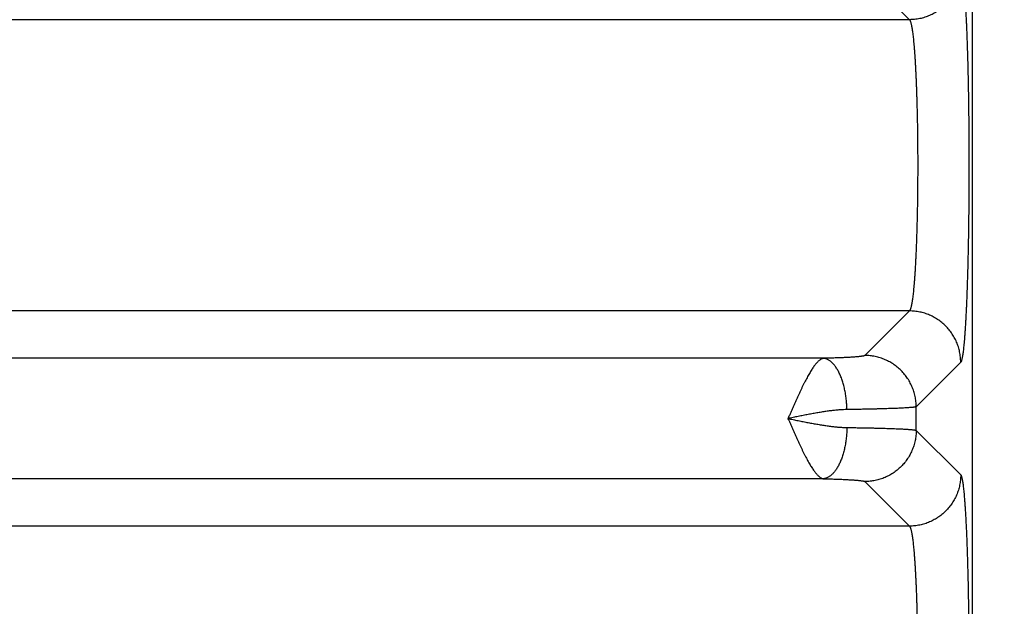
# Model space of a CAD drawing. Header units: inches. Extents: x 0 to 34, y 0 to 22.
# Tile 22 of 111: x 7.682 to 8.449, y 7.85 to 8.307. Entities that reach past the tile are written whole.
import ezdxf

# ---------------------------------------------------------------- set-up
doc = ezdxf.new("R2010")
doc.units = ezdxf.units.IN
doc.header["$LTSCALE"] = 1.87
doc.header["$MEASUREMENT"] = 0
doc.layers.get('0').update_dxf_attribs({"linetype": 'CONTINUOUS'})
doc.layers.add('DIMENSIONS', color=7, linetype='CONTINUOUS')
doc.styles.get("Standard").update_dxf_attribs({"font": 'txt', "width": 0.8})
doc.dimstyles.new('DIMSTYLE_1', dxfattribs={"dimtxt": 0.125, "dimasz": 0.18, "dimexe": 0.18, "dimexo": 0.0625, "dimgap": 0.09, "dimtad": 0, "dimtih": 1, "dimtoh": 1, "dimdec": 3, "dimzin": 4, "dimdsep": 46, "dimtxsty": 'STANDARD', "dimblk": '_FILLED', "dimblk1": '_FILLED', "dimblk2": '_FILLED', "dimcen": 0.09, "dimadec": 0, "dimazin": 0, "dimtp": 0.01, "dimtm": 0.01, "dimtfac": 1, "dimtdec": 3, "dimtofl": 0, "dimtmove": 0, "dimatfit": 3, "dimldrblk": '_FILLED', "dimfxl": 1, "dimtolj": 1, "dimtzin": 4, "dimarcsym": 0})

# ---------------------------------------------------------------- blocks, each defined once
blk = doc.blocks.new('_FILLED')
at = {"color": 0, "linetype": 'BYBLOCK'}
blk.add_solid([(0, 0), (-1, 0.1736), (-1, -0.1736)], dxfattribs=at)
blk = doc.blocks.new('*D5')
at = {"layer": 'DIMENSIONS', "color": 2, "linetype": 'CONTINUOUS'}
for p, q in [((8.35231, 9.41602), (10.04931, 9.41602)), ((9.92431, 9.41602), (9.92431, 8.18981)), ((9.92431, 5.68002), (9.92431, 7.75231)), ((8.18075, 5.68002), (10.04931, 5.68002))]:
    blk.add_line(p, q, dxfattribs=at)
at = {"layer": 'DIMENSIONS', "color": 2, "linetype": 'CONTINUOUS', "xscale": 0.18, "yscale": 0.18, "zscale": 0.18}
for p, rotation in [((9.92431, 9.41602), 90), ((9.92431, 5.68002), 270)]:
    blk.add_blockref('_FILLED', p, dxfattribs=dict(at, rotation=rotation))
at = {"layer": 'DIMENSIONS', "color": 2, "linetype": 'CONTINUOUS', "width": 0.8}
for s, p in [('3.736', (9.57431, 8.00231)), ('[', (9.57431, 7.81481)), (']', (10.17431, 7.81481)), ('94.89', (9.67431, 7.81481))]:
    blk.add_text(s, height=0.125, dxfattribs=at).set_placement(p)

msp = doc.modelspace()

# ---------------------------------------------------------------- linework, layer by layer
at = {"color": 7, "linetype": 'CONTINUOUS'}
for p, q in [((8.42431, 5.96592), (8.42431, 9.24856)), ((8.3405, 8.34184), (8.37524, 8.30711)), ((8.37524, 8.30711), (5.00439, 8.30711)), ((8.42432, 8.19999), (8.42438, 8.2065)), ((8.37524, 8.07993), (5.00439, 8.07993)), ((8.37524, 8.07993), (8.3405, 8.04519)), ((8.30811, 8.04298), (5.07151, 8.04298)), ((8.4152, 8.03997), (8.38046, 8.00523)), ((8.38046, 7.98681), (8.38046, 8.00523)), ((8.38046, 7.98681), (8.4152, 7.95207)), ((8.30811, 7.94906), (5.07151, 7.94906)), ((8.3405, 7.94684), (8.37524, 7.91211)), ((8.37524, 7.91211), (5.00439, 7.91211))]:
    msp.add_line(p, q, dxfattribs=at)
msp.add_lwpolyline([(8.42438, 8.20651), (8.42436, 8.20693), (8.42432, 8.20734), (8.42431, 8.20736)], dxfattribs=at)
for points, knots in [([(8.4152, 8.34707), (8.4152, 8.34639), (8.41516, 8.34504), (8.415, 8.34303), (8.41474, 8.34102), (8.41438, 8.33903), (8.41392, 8.33706), (8.41336, 8.33511), (8.41271, 8.3332), (8.41195, 8.33132), (8.4111, 8.32948), (8.41017, 8.32769), (8.40914, 8.32594), (8.40802, 8.32425), (8.40682, 8.32262), (8.40554, 8.32105), (8.40418, 8.31955), (8.40275, 8.31812), (8.40125, 8.31676), (8.39968, 8.31548), (8.39805, 8.31428), (8.39636, 8.31317), (8.39462, 8.31214), (8.39282, 8.3112), (8.39098, 8.31035), (8.3891, 8.3096), (8.38719, 8.30894), (8.38524, 8.30838), (8.38327, 8.30792), (8.38128, 8.30756), (8.37928, 8.3073), (8.37726, 8.30714), (8.37591, 8.30711), (8.37524, 8.30711)], [0, 0, 0, 0, 0.03224, 0.064483, 0.09673, 0.128979, 0.161231, 0.193486, 0.225743, 0.258003, 0.290265, 0.322528, 0.354794, 0.387061, 0.419328, 0.451597, 0.483866, 0.516135, 0.548404, 0.580673, 0.61294, 0.645207, 0.677472, 0.709736, 0.741998, 0.774257, 0.806515, 0.838769, 0.871021, 0.903271, 0.935517, 0.96776, 1, 1, 1, 1]), ([(8.4152, 8.34707), (8.4153, 8.34697), (8.41549, 8.34667), (8.41572, 8.3461), (8.41596, 8.34534), (8.4162, 8.34436), (8.41644, 8.34319), (8.41667, 8.34181), (8.41691, 8.34023), (8.41714, 8.33845), (8.41737, 8.33648), (8.4176, 8.33431), (8.41782, 8.33196), (8.41804, 8.32941), (8.41826, 8.32668), (8.41847, 8.32377), (8.41868, 8.32068), (8.41888, 8.31742), (8.41907, 8.314), (8.41926, 8.31041), (8.41945, 8.30666), (8.41963, 8.30276), (8.4198, 8.29871), (8.41996, 8.29452), (8.42012, 8.29019), (8.42027, 8.28573), (8.42042, 8.28115), (8.42056, 8.27645), (8.42069, 8.27163), (8.42081, 8.26671), (8.42092, 8.26169), (8.42103, 8.25658), (8.42112, 8.25139), (8.42121, 8.24612), (8.42129, 8.24077), (8.42136, 8.23536), (8.42143, 8.2299), (8.42148, 8.22439), (8.42152, 8.21883), (8.42156, 8.21324), (8.42159, 8.20762), (8.42161, 8.20199), (8.42162, 8.19634), (8.42162, 8.19069), (8.42161, 8.18504), (8.42159, 8.17941), (8.42156, 8.17379), (8.42152, 8.1682), (8.42148, 8.16265), (8.42143, 8.15713), (8.42136, 8.15167), (8.42129, 8.14626), (8.42121, 8.14092), (8.42112, 8.13564), (8.42103, 8.13045), (8.42092, 8.12534), (8.42081, 8.12032), (8.42069, 8.1154), (8.42056, 8.11059), (8.42042, 8.10589), (8.42027, 8.1013), (8.42012, 8.09684), (8.41996, 8.09252), (8.4198, 8.08833), (8.41963, 8.08428), (8.41945, 8.08038), (8.41926, 8.07663), (8.41907, 8.07304), (8.41888, 8.06961), (8.41868, 8.06635), (8.41847, 8.06326), (8.41826, 8.06035), (8.41804, 8.05762), (8.41782, 8.05508), (8.4176, 8.05272), (8.41737, 8.05055), (8.41714, 8.04858), (8.41691, 8.0468), (8.41667, 8.04523), (8.41644, 8.04385), (8.4162, 8.04267), (8.41596, 8.0417), (8.41572, 8.04093), (8.41548, 8.04037), (8.4153, 8.04007), (8.4152, 8.03997)], [0, 0, 0, 0, 0.001388, 0.003365, 0.005971, 0.009219, 0.013116, 0.017659, 0.022845, 0.028668, 0.035123, 0.0422, 0.049891, 0.05819, 0.06709, 0.076575, 0.086628, 0.097238, 0.108392, 0.120076, 0.132272, 0.144961, 0.158128, 0.171758, 0.185833, 0.20033, 0.215229, 0.230511, 0.246156, 0.262145, 0.278456, 0.295065, 0.31195, 0.329088, 0.346454, 0.364028, 0.381785, 0.399703, 0.417756, 0.43592, 0.454169, 0.472479, 0.490826, 0.509187, 0.527535, 0.545847, 0.564095, 0.582257, 0.600309, 0.618227, 0.635986, 0.653561, 0.670927, 0.688062, 0.704946, 0.721556, 0.737869, 0.753859, 0.769504, 0.784785, 0.799684, 0.814182, 0.828256, 0.841887, 0.855054, 0.867743, 0.879938, 0.891621, 0.902774, 0.913384, 0.923437, 0.932922, 0.941822, 0.950124, 0.957817, 0.964893, 0.971344, 0.977164, 0.982348, 0.986889, 0.990785, 0.994032, 0.996637, 0.998612, 1, 1, 1, 1]), ([(8.37524, 8.30711), (8.37534, 8.30703), (8.37554, 8.30679), (8.3758, 8.30631), (8.37606, 8.30566), (8.37632, 8.30484), (8.37657, 8.30384), (8.37683, 8.30267), (8.37708, 8.30133), (8.37733, 8.29982), (8.37757, 8.29814), (8.37782, 8.29629), (8.37805, 8.29428), (8.37829, 8.29212), (8.37851, 8.2898), (8.37874, 8.28733), (8.37895, 8.28471), (8.37916, 8.28195), (8.37937, 8.27906), (8.37956, 8.27602), (8.37975, 8.27286), (8.37993, 8.26957), (8.38011, 8.26617), (8.38027, 8.26265), (8.38043, 8.25902), (8.38058, 8.25529), (8.38072, 8.25146), (8.38085, 8.24755), (8.38097, 8.24354), (8.38108, 8.23946), (8.38119, 8.23531), (8.38128, 8.23109), (8.38136, 8.22682), (8.38143, 8.22249), (8.3815, 8.21811), (8.38155, 8.2137), (8.38159, 8.20925), (8.38162, 8.20479), (8.38164, 8.2003), (8.38165, 8.1958), (8.38165, 8.1913), (8.38164, 8.1868), (8.38162, 8.18231), (8.38159, 8.17784), (8.38155, 8.1734), (8.3815, 8.16898), (8.38143, 8.16461), (8.38136, 8.16028), (8.38128, 8.156), (8.38119, 8.15178), (8.38108, 8.14762), (8.38097, 8.14354), (8.38085, 8.13953), (8.38072, 8.13561), (8.38058, 8.13178), (8.38043, 8.12805), (8.38027, 8.12442), (8.38011, 8.12089), (8.37993, 8.11748), (8.37975, 8.11419), (8.37956, 8.11103), (8.37937, 8.10799), (8.37916, 8.10509), (8.37895, 8.10233), (8.37874, 8.09971), (8.37851, 8.09724), (8.37829, 8.09492), (8.37805, 8.09275), (8.37782, 8.09075), (8.37757, 8.0889), (8.37733, 8.08722), (8.37708, 8.08571), (8.37683, 8.08437), (8.37657, 8.0832), (8.37632, 8.0822), (8.37606, 8.08138), (8.3758, 8.08073), (8.37554, 8.08025), (8.37534, 8.08001), (8.37524, 8.07993)], [0, 0, 0, 0, 0.001713, 0.00406, 0.007107, 0.01088, 0.015391, 0.02064, 0.026625, 0.033342, 0.040782, 0.048939, 0.057798, 0.067345, 0.077563, 0.088433, 0.099941, 0.112074, 0.124814, 0.138139, 0.152026, 0.166455, 0.181405, 0.196851, 0.21277, 0.229137, 0.245925, 0.263109, 0.280662, 0.298558, 0.31677, 0.335266, 0.354019, 0.372999, 0.392177, 0.411526, 0.431013, 0.450607, 0.470278, 0.489995, 0.509729, 0.529449, 0.549122, 0.568719, 0.588209, 0.607563, 0.62675, 0.645741, 0.664503, 0.683009, 0.701231, 0.719142, 0.736711, 0.753912, 0.770715, 0.787097, 0.803032, 0.818495, 0.83346, 0.847905, 0.861806, 0.875144, 0.887895, 0.90004, 0.911559, 0.922437, 0.932658, 0.942206, 0.951063, 0.959218, 0.966658, 0.973374, 0.97936, 0.984609, 0.98912, 0.992893, 0.99594, 0.998287, 1, 1, 1, 1]), ([(8.42438, 8.2065), (8.42438, 8.20667), (8.42437, 8.20696), (8.42433, 8.20724), (8.42431, 8.20736)], [0, 0, 0, 0, 0.586512, 1, 1, 1, 1]), ([(8.4152, 8.03997), (8.4152, 8.04064), (8.41516, 8.04199), (8.415, 8.04401), (8.41474, 8.04602), (8.41438, 8.04801), (8.41392, 8.04998), (8.41336, 8.05192), (8.41271, 8.05384), (8.41195, 8.05572), (8.4111, 8.05756), (8.41017, 8.05935), (8.40914, 8.0611), (8.40802, 8.06279), (8.40682, 8.06442), (8.40554, 8.06599), (8.40418, 8.06749), (8.40275, 8.06892), (8.40125, 8.07028), (8.39968, 8.07156), (8.39805, 8.07276), (8.39636, 8.07387), (8.39462, 8.0749), (8.39282, 8.07584), (8.39098, 8.07669), (8.3891, 8.07744), (8.38719, 8.0781), (8.38524, 8.07866), (8.38327, 8.07912), (8.38128, 8.07948), (8.37928, 8.07974), (8.37726, 8.07989), (8.37591, 8.07993), (8.37524, 8.07993)], [0, 0, 0, 0, 0.03224, 0.064483, 0.09673, 0.128979, 0.161231, 0.193486, 0.225743, 0.258003, 0.290265, 0.322528, 0.354794, 0.38706, 0.419328, 0.451597, 0.483866, 0.516135, 0.548404, 0.580672, 0.61294, 0.645207, 0.677472, 0.709736, 0.741998, 0.774257, 0.806515, 0.838769, 0.871021, 0.90327, 0.935517, 0.96776, 1, 1, 1, 1]), ([(8.3405, 8.04519), (8.34045, 8.04514), (8.34028, 8.04505), (8.33997, 8.04494), (8.33954, 8.04482), (8.33898, 8.04471), (8.33831, 8.0446), (8.33751, 8.04448), (8.3366, 8.04437), (8.33557, 8.04426), (8.33442, 8.04415), (8.33316, 8.04405), (8.33179, 8.04394), (8.33032, 8.04384), (8.32874, 8.04375), (8.32706, 8.04365), (8.32529, 8.04356), (8.32342, 8.04347), (8.32146, 8.04339), (8.31942, 8.04331), (8.3173, 8.04324), (8.3151, 8.04317), (8.31283, 8.0431), (8.31049, 8.04304), (8.30891, 8.043), (8.30811, 8.04298)], [0, 0, 0, 0, 0.006747, 0.01689, 0.030632, 0.048031, 0.069102, 0.093817, 0.122136, 0.154015, 0.189403, 0.22824, 0.270439, 0.3159, 0.364521, 0.4162, 0.470838, 0.528333, 0.588578, 0.651441, 0.716782, 0.784465, 0.854343, 0.926259, 1, 1, 1, 1]), ([(8.38046, 8.00523), (8.38046, 8.00591), (8.38042, 8.00726), (8.38026, 8.00927), (8.38001, 8.01128), (8.37964, 8.01327), (8.37918, 8.01524), (8.37862, 8.01719), (8.37797, 8.0191), (8.37721, 8.02098), (8.37637, 8.02282), (8.37543, 8.02461), (8.3744, 8.02636), (8.37328, 8.02805), (8.37208, 8.02968), (8.3708, 8.03125), (8.36945, 8.03275), (8.36802, 8.03418), (8.36651, 8.03554), (8.36494, 8.03682), (8.36331, 8.03802), (8.36162, 8.03913), (8.35988, 8.04016), (8.35808, 8.0411), (8.35625, 8.04195), (8.35437, 8.0427), (8.35245, 8.04336), (8.35051, 8.04392), (8.34854, 8.04438), (8.34654, 8.04474), (8.34454, 8.045), (8.34252, 8.04516), (8.34117, 8.04519), (8.3405, 8.04519)], [0, 0, 0, 0, 0.03224, 0.064483, 0.09673, 0.128979, 0.161231, 0.193486, 0.225743, 0.258003, 0.290265, 0.322529, 0.354794, 0.387061, 0.419329, 0.451597, 0.483866, 0.516135, 0.548404, 0.580673, 0.612941, 0.645208, 0.677473, 0.709737, 0.741999, 0.774258, 0.806515, 0.83877, 0.871022, 0.903271, 0.935517, 0.96776, 1, 1, 1, 1]), ([(8.30811, 8.04298), (8.30788, 8.04295), (8.30741, 8.04283), (8.30669, 8.04255), (8.30596, 8.04215), (8.30521, 8.04163), (8.30445, 8.041), (8.30368, 8.04025), (8.30288, 8.0394), (8.30205, 8.03844), (8.30121, 8.03736), (8.30035, 8.03617), (8.29948, 8.03488), (8.29859, 8.03349), (8.29768, 8.032), (8.29676, 8.03042), (8.29582, 8.02874), (8.29487, 8.02697), (8.2939, 8.02512), (8.29293, 8.0232), (8.29194, 8.0212), (8.29094, 8.01913), (8.28993, 8.017), (8.2889, 8.01481), (8.28787, 8.01257), (8.28684, 8.01029), (8.2858, 8.00796), (8.28476, 8.00561), (8.28371, 8.00323), (8.28266, 8.00082), (8.28157, 7.99842), (8.28089, 7.99679), (8.28053, 7.99598)], [0, 0, 0, 0, 0.012479, 0.026341, 0.041423, 0.057752, 0.075497, 0.09482, 0.115878, 0.138761, 0.163417, 0.189857, 0.218008, 0.247808, 0.279278, 0.312412, 0.347126, 0.383333, 0.420964, 0.459949, 0.500212, 0.541677, 0.584264, 0.627887, 0.672421, 0.717711, 0.763641, 0.810151, 0.857152, 0.904501, 0.952046, 1, 1, 1, 1]), ([(8.32648, 8.00302), (8.32647, 8.0037), (8.32643, 8.00506), (8.32632, 8.0071), (8.32617, 8.00912), (8.32596, 8.01113), (8.32571, 8.01312), (8.32542, 8.01508), (8.32508, 8.01701), (8.3247, 8.0189), (8.32427, 8.02075), (8.3238, 8.02256), (8.32329, 8.02431), (8.32274, 8.02601), (8.32215, 8.02765), (8.32153, 8.02923), (8.32087, 8.03073), (8.32018, 8.03217), (8.31946, 8.03353), (8.3187, 8.03481), (8.31792, 8.03601), (8.31712, 8.03712), (8.31629, 8.03814), (8.31544, 8.03907), (8.31457, 8.03991), (8.31368, 8.04066), (8.31277, 8.0413), (8.31186, 8.04184), (8.31093, 8.04229), (8.31, 8.04263), (8.30906, 8.04287), (8.30843, 8.04296), (8.30811, 8.04298)], [0, 0, 0, 0, 0.043513, 0.086955, 0.130237, 0.173269, 0.215965, 0.258238, 0.300004, 0.341183, 0.381693, 0.42146, 0.460412, 0.498479, 0.535599, 0.571713, 0.606769, 0.640721, 0.673532, 0.705172, 0.73562, 0.764867, 0.792916, 0.819784, 0.845501, 0.870117, 0.8937, 0.916339, 0.938145, 0.959251, 0.979812, 1, 1, 1, 1]), ([(8.32648, 8.00302), (8.32557, 8.00301), (8.32368, 8.00295), (8.32076, 8.00276), (8.31766, 8.00249), (8.31441, 8.00212), (8.311, 8.00167), (8.30746, 8.00114), (8.30382, 8.00054), (8.30008, 7.99988), (8.29626, 7.99917), (8.29239, 7.99842), (8.28846, 7.99763), (8.28451, 7.99683), (8.28187, 7.99629), (8.28054, 7.99602)], [0, 0, 0, 0, 0.058817, 0.121774, 0.188641, 0.259181, 0.333144, 0.410134, 0.489679, 0.571395, 0.654945, 0.739941, 0.825961, 0.912705, 1, 1, 1, 1]), ([(8.38046, 8.00523), (8.38038, 8.00518), (8.38015, 8.00511), (8.37973, 8.00501), (8.37915, 8.0049), (8.3784, 8.0048), (8.3775, 8.0047), (8.37644, 8.0046), (8.37522, 8.0045), (8.37385, 8.0044), (8.37233, 8.0043), (8.37066, 8.00421), (8.36884, 8.00412), (8.36688, 8.00402), (8.36477, 8.00393), (8.36253, 8.00385), (8.36016, 8.00376), (8.35766, 8.00368), (8.35503, 8.0036), (8.35228, 8.00352), (8.34941, 8.00345), (8.34642, 8.00337), (8.34334, 8.00331), (8.34014, 8.00324), (8.33685, 8.00318), (8.33347, 8.00312), (8.33, 8.00307), (8.32766, 8.00304), (8.32648, 8.00302)], [0, 0, 0, 0, 0.005155, 0.013174, 0.024117, 0.037992, 0.054792, 0.074499, 0.097087, 0.122517, 0.150747, 0.181732, 0.215426, 0.251777, 0.290729, 0.332222, 0.376183, 0.422536, 0.471208, 0.522133, 0.575239, 0.630438, 0.687626, 0.746701, 0.80757, 0.870141, 0.934317, 1, 1, 1, 1]), ([(8.28053, 7.99598), (8.28089, 7.99519), (8.28162, 7.99359), (8.28267, 7.99119), (8.28372, 7.98879), (8.28477, 7.98641), (8.28581, 7.98405), (8.28685, 7.98172), (8.28789, 7.97944), (8.28892, 7.97719), (8.28994, 7.97501), (8.29095, 7.97288), (8.29195, 7.97081), (8.29294, 7.96881), (8.29392, 7.96688), (8.29488, 7.96503), (8.29584, 7.96327), (8.29677, 7.96159), (8.2977, 7.96001), (8.29861, 7.95852), (8.2995, 7.95713), (8.30037, 7.95584), (8.30123, 7.95465), (8.30208, 7.95358), (8.3029, 7.95262), (8.30369, 7.95176), (8.30447, 7.95102), (8.30523, 7.95039), (8.30599, 7.94987), (8.30672, 7.94948), (8.30742, 7.9492), (8.30789, 7.94909), (8.30811, 7.94906)], [0, 0, 0, 0, 0.047295, 0.094907, 0.142286, 0.189333, 0.235947, 0.282012, 0.327404, 0.371997, 0.41567, 0.458313, 0.499832, 0.540146, 0.579185, 0.616875, 0.653127, 0.687864, 0.721018, 0.752523, 0.782367, 0.81055, 0.837007, 0.861669, 0.884484, 0.905522, 0.924894, 0.942729, 0.959168, 0.974209, 0.987728, 1, 1, 1, 1]), ([(8.28054, 7.99602), (8.28186, 7.99575), (8.28451, 7.99521), (8.28846, 7.9944), (8.29238, 7.99362), (8.29626, 7.99287), (8.30008, 7.99216), (8.30381, 7.9915), (8.30746, 7.9909), (8.31099, 7.99037), (8.3144, 7.98992), (8.31766, 7.98955), (8.32075, 7.98927), (8.32368, 7.98909), (8.32557, 7.98903), (8.32648, 7.98902)], [0, 0, 0, 0, 0.087209, 0.174061, 0.260089, 0.345034, 0.428548, 0.510259, 0.589793, 0.666755, 0.740692, 0.811225, 0.878109, 0.941113, 1, 1, 1, 1]), ([(8.32648, 7.98902), (8.32647, 7.98834), (8.32643, 7.98698), (8.32632, 7.98494), (8.32616, 7.98292), (8.32596, 7.98091), (8.32571, 7.97892), (8.32542, 7.97696), (8.32508, 7.97503), (8.3247, 7.97314), (8.32427, 7.97129), (8.3238, 7.96948), (8.32329, 7.96773), (8.32274, 7.96603), (8.32215, 7.96439), (8.32153, 7.96281), (8.32087, 7.9613), (8.32018, 7.95987), (8.31946, 7.95851), (8.3187, 7.95723), (8.31792, 7.95603), (8.31712, 7.95492), (8.31629, 7.9539), (8.31544, 7.95296), (8.31457, 7.95213), (8.31368, 7.95138), (8.31277, 7.95074), (8.31186, 7.95019), (8.31093, 7.94975), (8.31, 7.94941), (8.30906, 7.94917), (8.30843, 7.94908), (8.30811, 7.94906)], [0, 0, 0, 0, 0.043513, 0.086955, 0.130237, 0.173269, 0.215965, 0.258238, 0.300005, 0.341183, 0.381693, 0.42146, 0.460412, 0.498479, 0.535599, 0.571713, 0.606769, 0.640721, 0.673532, 0.705172, 0.73562, 0.764867, 0.792916, 0.819783, 0.8455, 0.870116, 0.8937, 0.916339, 0.938145, 0.959251, 0.979812, 1, 1, 1, 1]), ([(8.32648, 7.98902), (8.32766, 7.989), (8.33, 7.98897), (8.33347, 7.98891), (8.33685, 7.98886), (8.34014, 7.9888), (8.34334, 7.98873), (8.34642, 7.98866), (8.34941, 7.98859), (8.35228, 7.98852), (8.35503, 7.98844), (8.35766, 7.98836), (8.36016, 7.98828), (8.36253, 7.98819), (8.36477, 7.9881), (8.36688, 7.98801), (8.36884, 7.98792), (8.37066, 7.98783), (8.37233, 7.98773), (8.37385, 7.98764), (8.37522, 7.98754), (8.37644, 7.98744), (8.3775, 7.98734), (8.3784, 7.98723), (8.37915, 7.98713), (8.37973, 7.98703), (8.38015, 7.98693), (8.38038, 7.98685), (8.38046, 7.98681)], [0, 0, 0, 0, 0.065683, 0.129859, 0.19243, 0.253299, 0.312374, 0.369561, 0.42476, 0.477867, 0.528791, 0.577463, 0.623816, 0.667778, 0.70927, 0.748222, 0.784574, 0.818268, 0.849253, 0.877483, 0.902913, 0.925501, 0.945208, 0.962008, 0.975883, 0.986826, 0.994845, 1, 1, 1, 1]), ([(8.38046, 7.98681), (8.38046, 7.98613), (8.38042, 7.98478), (8.38026, 7.98277), (8.38001, 7.98076), (8.37964, 7.97877), (8.37918, 7.9768), (8.37862, 7.97485), (8.37797, 7.97294), (8.37721, 7.97106), (8.37637, 7.96922), (8.37543, 7.96742), (8.3744, 7.96568), (8.37328, 7.96399), (8.37208, 7.96236), (8.3708, 7.96079), (8.36945, 7.95929), (8.36802, 7.95786), (8.36651, 7.9565), (8.36494, 7.95522), (8.36331, 7.95402), (8.36162, 7.9529), (8.35988, 7.95187), (8.35808, 7.95094), (8.35625, 7.95009), (8.35437, 7.94934), (8.35245, 7.94868), (8.35051, 7.94812), (8.34854, 7.94766), (8.34654, 7.9473), (8.34454, 7.94704), (8.34252, 7.94688), (8.34117, 7.94684), (8.3405, 7.94684)], [0, 0, 0, 0, 0.03224, 0.064483, 0.09673, 0.128979, 0.161231, 0.193486, 0.225743, 0.258003, 0.290265, 0.322529, 0.354794, 0.387061, 0.419329, 0.451597, 0.483866, 0.516135, 0.548404, 0.580673, 0.612941, 0.645208, 0.677473, 0.709737, 0.741999, 0.774258, 0.806515, 0.83877, 0.871022, 0.903271, 0.935517, 0.96776, 1, 1, 1, 1]), ([(8.30811, 7.94906), (8.30891, 7.94904), (8.31049, 7.949), (8.31283, 7.94894), (8.3151, 7.94887), (8.3173, 7.9488), (8.31942, 7.94873), (8.32147, 7.94865), (8.32342, 7.94856), (8.32529, 7.94848), (8.32706, 7.94839), (8.32874, 7.94829), (8.33032, 7.94819), (8.33179, 7.94809), (8.33316, 7.94799), (8.33442, 7.94788), (8.33557, 7.94778), (8.3366, 7.94767), (8.33751, 7.94756), (8.33831, 7.94744), (8.33898, 7.94733), (8.33954, 7.94721), (8.33997, 7.9471), (8.34028, 7.94699), (8.34045, 7.94689), (8.3405, 7.94684)], [0, 0, 0, 0, 0.073826, 0.145757, 0.215638, 0.283316, 0.348648, 0.411499, 0.471733, 0.529222, 0.583854, 0.635526, 0.684141, 0.729596, 0.771789, 0.810622, 0.846005, 0.87788, 0.906195, 0.930907, 0.951975, 0.969372, 0.983112, 0.993253, 1, 1, 1, 1]), ([(8.4152, 7.95207), (8.4152, 7.95139), (8.41516, 7.95004), (8.415, 7.94803), (8.41474, 7.94602), (8.41438, 7.94403), (8.41392, 7.94206), (8.41336, 7.94011), (8.41271, 7.9382), (8.41195, 7.93632), (8.4111, 7.93448), (8.41017, 7.93269), (8.40914, 7.93094), (8.40802, 7.92925), (8.40682, 7.92762), (8.40554, 7.92605), (8.40418, 7.92455), (8.40275, 7.92312), (8.40125, 7.92176), (8.39968, 7.92048), (8.39805, 7.91928), (8.39636, 7.91817), (8.39462, 7.91714), (8.39282, 7.9162), (8.39098, 7.91535), (8.3891, 7.9146), (8.38719, 7.91394), (8.38524, 7.91338), (8.38327, 7.91292), (8.38128, 7.91256), (8.37928, 7.9123), (8.37726, 7.91214), (8.37591, 7.91211), (8.37524, 7.91211)], [0, 0, 0, 0, 0.03224, 0.064483, 0.09673, 0.128979, 0.161231, 0.193486, 0.225743, 0.258003, 0.290265, 0.322528, 0.354794, 0.387061, 0.419328, 0.451597, 0.483866, 0.516135, 0.548404, 0.580673, 0.61294, 0.645207, 0.677472, 0.709736, 0.741998, 0.774257, 0.806515, 0.838769, 0.871021, 0.903271, 0.935517, 0.96776, 1, 1, 1, 1]), ([(8.4152, 7.95207), (8.4153, 7.95197), (8.41548, 7.95168), (8.41571, 7.95112), (8.41595, 7.95037), (8.41619, 7.94942), (8.41642, 7.94827), (8.41666, 7.94692), (8.41689, 7.94537), (8.41712, 7.94363), (8.41735, 7.9417), (8.41757, 7.93958), (8.41779, 7.93728), (8.41801, 7.93479), (8.41822, 7.93212), (8.41843, 7.92927), (8.41864, 7.92625), (8.41884, 7.92307), (8.41903, 7.91971), (8.41922, 7.9162), (8.41941, 7.91253), (8.41958, 7.90871), (8.41976, 7.90475), (8.41992, 7.90064), (8.42008, 7.8964), (8.42023, 7.89203), (8.42038, 7.88754), (8.42051, 7.88293), (8.42064, 7.87821), (8.42077, 7.87338), (8.42088, 7.86846), (8.42099, 7.86344), (8.42109, 7.85834), (8.42118, 7.85315), (8.42126, 7.8479), (8.42133, 7.84258), (8.4214, 7.83721), (8.42146, 7.83178), (8.42151, 7.82631), (8.42155, 7.8208), (8.42158, 7.81526), (8.4216, 7.8097), (8.42161, 7.80413), (8.42162, 7.79855), (8.42161, 7.79296), (8.4216, 7.78739), (8.42158, 7.78183), (8.42155, 7.77629), (8.42151, 7.77079), (8.42146, 7.76535), (8.42142, 7.76173), (8.4214, 7.75994)], [0, 0, 0, 0, 0.002185, 0.005289, 0.009373, 0.014463, 0.020567, 0.027681, 0.035798, 0.04491, 0.055009, 0.066085, 0.078123, 0.091108, 0.105022, 0.119848, 0.13557, 0.152171, 0.169629, 0.187918, 0.207005, 0.226864, 0.247477, 0.268823, 0.290876, 0.313599, 0.336957, 0.360918, 0.385455, 0.41054, 0.436142, 0.462224, 0.488749, 0.51568, 0.542982, 0.570622, 0.598562, 0.626769, 0.655206, 0.683837, 0.712618, 0.741505, 0.770459, 0.799452, 0.828458, 0.857442, 0.886347, 0.915113, 0.943682, 0.971996, 1, 1, 1, 1]), ([(8.37524, 7.91211), (8.37534, 7.91203), (8.37554, 7.91179), (8.37579, 7.91133), (8.37605, 7.91069), (8.3763, 7.90989), (8.37656, 7.90891), (8.37681, 7.90777), (8.37706, 7.90646), (8.3773, 7.90498), (8.37755, 7.90334), (8.37778, 7.90154), (8.37802, 7.89959), (8.37825, 7.89747), (8.37848, 7.89521), (8.3787, 7.89279), (8.37891, 7.89023), (8.37912, 7.88754), (8.37932, 7.8847), (8.37952, 7.88173), (8.37971, 7.87864), (8.37989, 7.87542), (8.38006, 7.87208), (8.38023, 7.86863), (8.38039, 7.86508), (8.38053, 7.86143), (8.38068, 7.85768), (8.38081, 7.85384), (8.38093, 7.84991), (8.38104, 7.84591), (8.38115, 7.84184), (8.38121, 7.83909), (8.38124, 7.83771)], [0, 0, 0, 0, 0.005141, 0.01216, 0.021255, 0.032505, 0.045938, 0.061561, 0.079367, 0.099342, 0.121464, 0.145709, 0.172047, 0.200442, 0.230849, 0.263221, 0.297506, 0.333656, 0.371617, 0.411336, 0.452753, 0.495802, 0.540417, 0.586526, 0.634047, 0.682893, 0.732989, 0.784277, 0.836693, 0.890166, 0.944625, 1, 1, 1, 1])]:
    msp.add_open_spline(points, degree=3, knots=knots, dxfattribs=at)

# ---------------------------------------------------------------- dimensions: what is measured, and where the dimension line sits
at = {"layer": 'DIMENSIONS', "color": 2, "linetype": 'CONTINUOUS'}
dim = msp.add_linear_dim(base=(9.92431, 9.41602), p1=(8.18075, 5.68002), p2=(8.35231, 9.41602), angle=90, dimstyle='DIMSTYLE_1', dxfattribs=at)
dim.commit()
dim.dimension.update_dxf_attribs({"geometry": '*D5', "text_midpoint": (9.92431, 7.97106), "dimtype": 160})

doc.saveas('drawing.dxf')
